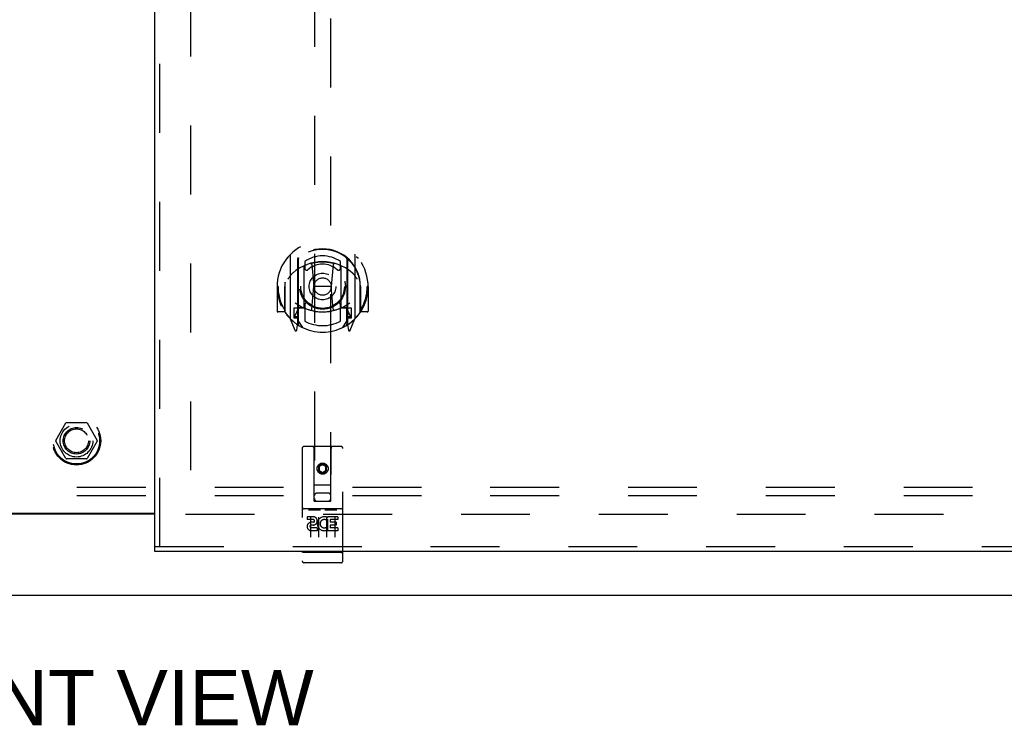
# Model space of a CAD drawing. Header units: inches. Extents: x 0 to 192, y 0 to 125.
# Tile 11 of 21: x 58 to 73, y 38 to 49. Entities that reach past the tile are written whole.
import ezdxf

# ---------------------------------------------------------------- set-up
doc = ezdxf.new("R2010")
doc.units = ezdxf.units.IN
doc.header["$LTSCALE"] = 10.584906
doc.header["$MEASUREMENT"] = 0
doc.linetypes.add('HIDDEN', pattern=[0.2, 0.1, -0.1])
doc.layers.get('0').update_dxf_attribs({"linetype": 'CONTINUOUS'})
for name, color, linetype in [('DEFAULT_2', 8, 'HIDDEN'), ('DIMENSIONS', 7, 'CONTINUOUS'), ('DOOR_ASSEMBLY_RIGHT', 7, 'CONTINUOUS'), ('SUBPANEL', 7, 'CONTINUOUS')]:
    doc.layers.add(name, color=color, linetype=linetype)
doc.styles.get("Standard").update_dxf_attribs({"font": 'arial.ttf'})

msp = doc.modelspace()

# ---------------------------------------------------------------- linework, layer by layer
at = {"color": 3, "linetype": 'Continuous'}
for p, q in [((57.349, 41.564), (59.76, 41.564)), ((59.76, 41.549), (57.349, 41.549)), ((88.479, 40.299), (28.629, 40.299))]:
    msp.add_line(p, q, dxfattribs=at)
at = {"layer": 'DEFAULT_2', "color": 8, "linetype": 'HIDDEN'}
for p, q in [((60.304, 75.034), (60.304, 41.564)), ((58.237, 42.679), (58.391, 42.947)), ((58.709, 42.952), (58.4, 42.952)), ((58.717, 42.947), (58.872, 42.679)), ((58.391, 42.402), (58.237, 42.669)), ((58.872, 42.669), (58.717, 42.402)), ((58.709, 42.397), (58.4, 42.397)), ((60.229, 41.549), (87.379, 41.549))]:
    msp.add_line(p, q, dxfattribs=at)
for radius in [0.372, 0.356, 0.204, 0.183]:
    msp.add_circle((58.554, 42.674), radius, dxfattribs=at)
for centre, start, end in [((58.4, 42.942), 90.0113, 149.988), ((58.709, 42.942), 30.0108, 89.9876), ((58.245, 42.674), 150.0117, 209.9873), ((58.863, 42.674), 330.0117, 29.9873), ((58.4, 42.407), 210.0108, 269.9876), ((58.709, 42.407), 270.0113, 329.988)]:
    msp.add_arc(centre, 0.01, start, end, dxfattribs=at)
at = {"layer": 'DOOR_ASSEMBLY_RIGHT', "color": 3, "linetype": 'Continuous'}
for p, q in [((59.76, 41.049), (59.76, 75.549)), ((88.46, 40.974), (59.76, 40.974))]:
    msp.add_line(p, q, dxfattribs=at)
at = {"layer": 'DOOR_ASSEMBLY_RIGHT', "color": 8, "linetype": 'HIDDEN'}
for p, q in [((59.835, 41.049), (59.835, 75.549)), ((62.21, 56.13), (62.21, 41.747)), ((62.46, 41.747), (62.46, 56.13)), ((61.835, 45.523), (61.835, 44.556)), ((61.952, 45.469), (61.952, 44.453)), ((61.96, 45.465), (61.96, 44.462)), ((62.06, 45.425), (62.06, 45.322)), ((62.61, 45.322), (62.61, 45.425)), ((62.71, 45.465), (62.71, 44.462)), ((62.717, 45.469), (62.717, 44.453)), ((62.835, 44.556), (62.835, 45.523)), ((62.052, 44.721), (62.052, 45.353)), ((62.172, 45.379), (62.202, 45.04)), ((62.497, 45.379), (62.467, 45.04)), ((62.617, 45.353), (62.617, 44.721)), ((61.76, 45.106), (61.76, 45.109)), ((61.76, 44.649), (61.76, 45.106)), ((62.91, 45.106), (62.91, 45.109)), ((62.91, 44.649), (62.91, 45.106)), ((61.65, 45.04), (61.635, 45.04)), ((61.635, 45.04), (61.635, 44.666)), ((61.752, 45.04), (61.767, 45.04)), ((61.752, 45.04), (61.752, 44.651)), ((62.172, 44.695), (62.202, 45.04)), ((62.467, 45.04), (62.202, 45.04)), ((62.498, 44.695), (62.467, 45.04)), ((62.917, 45.04), (62.902, 45.04)), ((62.917, 45.04), (62.917, 44.651)), ((63.035, 45.04), (63.02, 45.04)), ((63.035, 45.04), (63.035, 44.666)), ((61.752, 44.651), (61.65, 44.651)), ((61.752, 44.651), (61.76, 44.666)), ((61.952, 44.71), (61.892, 44.71)), ((61.892, 44.71), (61.892, 44.56)), ((61.93, 44.634), (61.901, 44.588)), ((61.962, 44.694), (61.962, 44.486)), ((62.052, 44.712), (61.98, 44.712)), ((62.048, 44.714), (61.982, 44.714)), ((62.06, 44.761), (62.06, 44.508)), ((62.61, 44.508), (62.61, 44.761)), ((62.69, 44.712), (62.617, 44.712)), ((62.687, 44.714), (62.621, 44.714)), ((62.707, 44.486), (62.707, 44.694)), ((62.777, 44.71), (62.717, 44.71)), ((62.769, 44.588), (62.739, 44.634)), ((62.777, 44.56), (62.777, 44.71)), ((62.909, 44.666), (62.917, 44.651)), ((63.02, 44.651), (62.917, 44.651)), ((61.839, 44.545), (61.909, 44.37)), ((61.892, 44.56), (61.952, 44.56)), ((61.905, 44.58), (61.96, 44.58)), ((62.03, 44.411), (61.96, 44.52)), ((62.71, 44.52), (62.64, 44.411)), ((62.71, 44.58), (62.765, 44.58)), ((62.717, 44.56), (62.777, 44.56)), ((62.76, 44.37), (62.83, 44.545)), ((61.931, 44.47), (61.935, 44.467)), ((61.938, 44.373), (61.952, 44.453)), ((62.717, 44.453), (62.731, 44.373)), ((62.738, 44.469), (62.739, 44.47)), ((62.739, 44.47), (62.739, 44.47)), ((62.739, 44.47), (62.739, 44.47)), ((62.022, 42.557), (62.022, 40.832)), ((62.617, 42.587), (62.052, 42.587)), ((62.208, 41.747), (62.205, 42.557)), ((62.461, 41.747), (62.465, 42.557)), ((62.647, 40.832), (62.647, 42.557)), ((62.335, 42.319), (62.272, 42.283)), ((62.272, 42.283), (62.282, 42.277)), ((62.272, 42.283), (62.272, 42.211)), ((62.272, 42.211), (62.282, 42.217)), ((62.272, 42.211), (62.335, 42.175)), ((62.335, 42.307), (62.282, 42.277)), ((62.282, 42.277), (62.282, 42.217)), ((62.282, 42.217), (62.335, 42.186)), ((62.397, 42.283), (62.335, 42.319)), ((62.335, 42.319), (62.335, 42.307)), ((62.387, 42.277), (62.335, 42.307)), ((62.335, 42.186), (62.387, 42.217)), ((62.335, 42.175), (62.397, 42.211)), ((62.397, 42.283), (62.387, 42.277)), ((62.387, 42.217), (62.387, 42.277)), ((62.397, 42.211), (62.387, 42.217)), ((62.397, 42.211), (62.397, 42.283)), ((62.335, 42.175), (62.335, 42.186)), ((62.207, 41.997), (62.462, 41.997)), ((62.42, 41.872), (62.25, 41.872)), ((62.617, 41.63), (62.052, 41.63)), ((62.124, 41.614), (62.296, 41.614)), ((62.208, 41.747), (62.21, 41.747)), ((62.21, 41.747), (62.46, 41.747)), ((62.374, 41.614), (62.546, 41.614)), ((62.46, 41.747), (62.461, 41.747)), ((62.19, 41.508), (62.098, 41.508)), ((62.098, 41.508), (62.098, 41.465)), ((62.19, 41.465), (62.098, 41.465)), ((62.147, 41.499), (62.147, 41.193)), ((62.272, 41.499), (62.272, 41.193)), ((62.397, 41.499), (62.397, 41.193)), ((62.41, 41.472), (62.397, 41.453)), ((62.407, 41.497), (62.41, 41.495)), ((62.567, 41.508), (62.41, 41.508)), ((62.41, 41.508), (62.41, 41.495)), ((62.41, 41.472), (62.41, 41.294)), ((62.567, 41.465), (62.453, 41.465)), ((62.453, 41.465), (62.453, 41.422)), ((62.522, 41.499), (62.522, 41.193)), ((62.567, 41.508), (62.567, 41.465)), ((62.194, 41.422), (62.148, 41.422)), ((62.19, 41.381), (62.162, 41.381)), ((62.254, 41.337), (62.162, 41.337)), ((62.254, 41.337), (62.254, 41.294)), ((62.386, 41.342), (62.403, 41.303)), ((62.545, 41.422), (62.453, 41.422)), ((62.545, 41.379), (62.453, 41.379)), ((62.453, 41.379), (62.453, 41.337)), ((62.567, 41.337), (62.453, 41.337)), ((62.545, 41.422), (62.545, 41.379)), ((62.567, 41.337), (62.567, 41.294)), ((62.254, 41.294), (62.162, 41.294)), ((62.567, 41.294), (62.41, 41.294)), ((59.76, 41.049), (88.46, 41.049)), ((62.04, 40.96), (62.039, 40.96)), ((62.041, 40.96), (62.04, 40.96)), ((62.042, 40.96), (62.041, 40.96)), ((62.043, 40.96), (62.042, 40.96)), ((62.042, 40.96), (62.042, 40.96)), ((62.044, 40.96), (62.043, 40.96)), ((62.045, 40.96), (62.044, 40.96)), ((62.046, 40.96), (62.045, 40.96)), ((62.047, 40.96), (62.046, 40.96)), ((62.046, 40.96), (62.046, 40.96)), ((62.048, 40.96), (62.047, 40.96)), ((62.049, 40.96), (62.048, 40.96)), ((62.05, 40.96), (62.049, 40.96)), ((62.051, 40.96), (62.05, 40.96)), ((62.052, 40.96), (62.051, 40.96)), ((62.051, 40.96), (62.051, 40.96)), ((62.618, 40.96), (62.052, 40.96)), ((62.618, 40.96), (62.619, 40.96)), ((62.618, 40.96), (62.618, 40.96)), ((62.619, 40.96), (62.62, 40.96)), ((62.62, 40.96), (62.621, 40.96)), ((62.621, 40.96), (62.622, 40.96)), ((62.622, 40.96), (62.623, 40.96)), ((62.623, 40.96), (62.624, 40.96)), ((62.623, 40.96), (62.623, 40.96)), ((62.624, 40.96), (62.625, 40.96)), ((62.625, 40.96), (62.626, 40.96)), ((62.626, 40.96), (62.627, 40.96)), ((62.627, 40.96), (62.628, 40.96)), ((62.628, 40.96), (62.629, 40.96)), ((62.628, 40.96), (62.628, 40.96)), ((62.629, 40.96), (62.63, 40.96)), ((62.63, 40.96), (62.631, 40.96)), ((62.631, 40.96), (62.631, 40.96)), ((62.617, 40.802), (62.052, 40.802))]:
    msp.add_line(p, q, dxfattribs=at)
at = {"layer": 'DOOR_ASSEMBLY_RIGHT', "color": 7, "linetype": 'Continuous'}
msp.add_line((59.76, 40.974), (59.76, 41.049), dxfattribs=at)
at = {"layer": 'DOOR_ASSEMBLY_RIGHT', "color": 8, "linetype": 'HIDDEN'}
for points in [[(61.789, 45.478), (61.79, 45.479), (61.791, 45.48), (61.791, 45.481), (61.792, 45.482), (61.793, 45.482), (61.794, 45.483), (61.794, 45.484), (61.795, 45.485), (61.796, 45.486), (61.797, 45.486), (61.797, 45.487), (61.798, 45.488), (61.799, 45.488), (61.8, 45.489), (61.801, 45.49), (61.801, 45.49), (61.802, 45.491), (61.803, 45.492), (61.804, 45.492), (61.805, 45.493), (61.806, 45.494), (61.806, 45.494), (61.807, 45.495), (61.808, 45.495), (61.809, 45.496), (61.81, 45.496), (61.811, 45.497), (61.812, 45.497), (61.813, 45.498), (61.813, 45.498), (61.814, 45.499), (61.815, 45.499), (61.816, 45.5), (61.817, 45.5)], [(62.147, 45.396), (62.152, 45.398), (62.158, 45.399), (62.163, 45.401), (62.168, 45.402), (62.174, 45.403), (62.179, 45.405), (62.185, 45.406), (62.19, 45.407), (62.196, 45.408), (62.201, 45.409), (62.207, 45.41), (62.212, 45.411), (62.218, 45.412), (62.223, 45.413), (62.229, 45.414), (62.234, 45.415), (62.24, 45.416), (62.245, 45.416), (62.251, 45.417), (62.257, 45.418), (62.262, 45.418), (62.268, 45.419), (62.273, 45.419), (62.279, 45.42), (62.284, 45.42), (62.29, 45.421), (62.296, 45.421), (62.301, 45.421), (62.307, 45.421), (62.312, 45.422), (62.318, 45.422), (62.324, 45.422), (62.329, 45.422), (62.335, 45.422), (62.34, 45.422), (62.346, 45.422), (62.352, 45.422), (62.357, 45.422), (62.363, 45.421), (62.368, 45.421), (62.374, 45.421), (62.379, 45.421), (62.385, 45.42), (62.391, 45.42), (62.396, 45.419), (62.402, 45.419), (62.407, 45.418), (62.413, 45.418), (62.418, 45.417), (62.424, 45.416), (62.43, 45.416), (62.435, 45.415), (62.441, 45.414), (62.446, 45.413), (62.452, 45.412), (62.457, 45.411), (62.463, 45.41), (62.468, 45.409), (62.474, 45.408), (62.479, 45.407), (62.485, 45.406), (62.49, 45.405), (62.496, 45.403), (62.501, 45.402), (62.506, 45.401), (62.512, 45.399), (62.517, 45.398), (62.523, 45.396)], [(62.852, 45.5), (62.853, 45.5), (62.854, 45.499), (62.855, 45.499), (62.856, 45.498), (62.857, 45.498), (62.858, 45.497), (62.859, 45.497), (62.86, 45.496), (62.86, 45.496), (62.861, 45.495), (62.862, 45.495), (62.863, 45.494), (62.864, 45.494), (62.865, 45.493), (62.866, 45.492), (62.866, 45.492), (62.867, 45.491), (62.868, 45.49), (62.869, 45.49), (62.87, 45.489), (62.871, 45.488), (62.871, 45.488), (62.872, 45.487), (62.873, 45.486), (62.874, 45.486), (62.874, 45.485), (62.875, 45.484), (62.876, 45.483), (62.877, 45.482), (62.877, 45.482), (62.878, 45.481), (62.879, 45.48), (62.879, 45.479), (62.88, 45.478)], [(61.88, 45.255), (61.879, 45.253), (61.877, 45.252), (61.876, 45.251), (61.874, 45.249), (61.873, 45.248), (61.871, 45.246), (61.869, 45.244), (61.868, 45.243), (61.866, 45.241), (61.864, 45.239), (61.862, 45.237), (61.86, 45.235), (61.858, 45.233), (61.856, 45.231), (61.854, 45.228), (61.852, 45.226), (61.85, 45.224), (61.848, 45.221), (61.846, 45.218), (61.844, 45.216), (61.842, 45.213), (61.84, 45.21), (61.837, 45.207), (61.835, 45.203), (61.833, 45.2), (61.83, 45.197), (61.828, 45.193), (61.825, 45.189), (61.822, 45.185), (61.82, 45.181), (61.817, 45.177), (61.814, 45.173), (61.811, 45.168), (61.808, 45.163), (61.805, 45.158), (61.802, 45.153)], [(62.867, 45.153), (62.864, 45.158), (62.861, 45.163), (62.858, 45.168), (62.855, 45.173), (62.852, 45.177), (62.85, 45.181), (62.847, 45.185), (62.844, 45.189), (62.842, 45.193), (62.839, 45.197), (62.837, 45.2), (62.835, 45.203), (62.832, 45.207), (62.83, 45.21), (62.828, 45.213), (62.825, 45.216), (62.823, 45.218), (62.821, 45.221), (62.819, 45.224), (62.817, 45.226), (62.815, 45.228), (62.813, 45.231), (62.811, 45.233), (62.809, 45.235), (62.807, 45.237), (62.805, 45.239), (62.804, 45.241), (62.802, 45.243), (62.8, 45.244), (62.799, 45.246), (62.797, 45.248), (62.795, 45.249), (62.794, 45.251), (62.792, 45.252), (62.791, 45.253), (62.789, 45.255)], [(61.817, 44.579), (61.816, 44.579), (61.815, 44.58), (61.814, 44.58), (61.813, 44.581), (61.813, 44.581), (61.812, 44.582), (61.811, 44.582), (61.81, 44.583), (61.809, 44.583), (61.808, 44.584), (61.807, 44.584), (61.806, 44.585), (61.806, 44.585), (61.805, 44.586), (61.804, 44.587), (61.803, 44.587), (61.802, 44.588), (61.801, 44.589), (61.801, 44.589), (61.8, 44.59), (61.799, 44.591), (61.798, 44.591), (61.797, 44.592), (61.797, 44.593), (61.796, 44.594), (61.795, 44.594), (61.794, 44.595), (61.794, 44.596), (61.793, 44.597), (61.792, 44.597), (61.791, 44.598), (61.791, 44.599), (61.79, 44.6), (61.789, 44.601)], [(62.88, 44.601), (62.879, 44.6), (62.879, 44.599), (62.878, 44.598), (62.877, 44.597), (62.877, 44.597), (62.876, 44.596), (62.875, 44.595), (62.874, 44.594), (62.874, 44.594), (62.873, 44.593), (62.872, 44.592), (62.871, 44.591), (62.871, 44.591), (62.87, 44.59), (62.869, 44.589), (62.868, 44.589), (62.867, 44.588), (62.866, 44.587), (62.866, 44.587), (62.865, 44.586), (62.864, 44.585), (62.863, 44.585), (62.862, 44.584), (62.861, 44.584), (62.86, 44.583), (62.86, 44.583), (62.859, 44.582), (62.858, 44.582), (62.857, 44.581), (62.856, 44.581), (62.855, 44.58), (62.854, 44.58), (62.853, 44.579), (62.852, 44.579)], [(62.117, 41.612), (62.117, 41.612), (62.117, 41.612), (62.117, 41.612), (62.118, 41.613), (62.118, 41.613), (62.118, 41.613), (62.118, 41.613), (62.118, 41.613), (62.118, 41.613), (62.118, 41.613), (62.118, 41.613), (62.118, 41.613), (62.119, 41.613), (62.119, 41.613), (62.119, 41.613), (62.119, 41.613), (62.119, 41.613), (62.119, 41.613), (62.119, 41.613), (62.119, 41.613), (62.119, 41.613), (62.12, 41.613), (62.12, 41.613), (62.12, 41.613), (62.12, 41.613), (62.12, 41.613), (62.12, 41.613), (62.121, 41.613), (62.121, 41.613), (62.121, 41.613), (62.121, 41.613), (62.121, 41.613), (62.121, 41.613), (62.121, 41.613), (62.122, 41.613), (62.122, 41.613), (62.122, 41.613), (62.122, 41.613), (62.122, 41.614), (62.123, 41.614), (62.123, 41.614), (62.123, 41.614), (62.123, 41.614), (62.123, 41.614), (62.124, 41.614)], [(62.296, 41.614), (62.296, 41.614), (62.296, 41.614), (62.296, 41.614), (62.296, 41.614), (62.297, 41.614), (62.297, 41.614), (62.297, 41.614), (62.297, 41.613), (62.297, 41.613), (62.298, 41.613), (62.298, 41.613), (62.298, 41.613), (62.298, 41.613), (62.298, 41.613), (62.298, 41.613), (62.299, 41.613), (62.299, 41.613), (62.299, 41.613), (62.299, 41.613), (62.299, 41.613), (62.299, 41.613), (62.3, 41.613), (62.3, 41.613), (62.3, 41.613), (62.3, 41.613), (62.3, 41.613), (62.3, 41.613), (62.3, 41.613), (62.3, 41.613), (62.301, 41.613), (62.301, 41.613), (62.301, 41.613), (62.301, 41.613), (62.301, 41.613), (62.301, 41.613), (62.301, 41.613), (62.301, 41.613), (62.301, 41.613), (62.302, 41.613), (62.302, 41.613), (62.302, 41.613), (62.302, 41.613), (62.302, 41.612), (62.302, 41.612), (62.302, 41.612), (62.302, 41.612)], [(62.367, 41.612), (62.367, 41.612), (62.367, 41.612), (62.367, 41.612), (62.368, 41.613), (62.368, 41.613), (62.368, 41.613), (62.368, 41.613), (62.368, 41.613), (62.368, 41.613), (62.368, 41.613), (62.368, 41.613), (62.368, 41.613), (62.369, 41.613), (62.369, 41.613), (62.369, 41.613), (62.369, 41.613), (62.369, 41.613), (62.369, 41.613), (62.369, 41.613), (62.369, 41.613), (62.37, 41.613), (62.37, 41.613), (62.37, 41.613), (62.37, 41.613), (62.37, 41.613), (62.37, 41.613), (62.37, 41.613), (62.371, 41.613), (62.371, 41.613), (62.371, 41.613), (62.371, 41.613), (62.371, 41.613), (62.371, 41.613), (62.371, 41.613), (62.372, 41.613), (62.372, 41.613), (62.372, 41.613), (62.372, 41.613), (62.372, 41.614), (62.373, 41.614), (62.373, 41.614), (62.373, 41.614), (62.373, 41.614), (62.373, 41.614), (62.374, 41.614)], [(62.546, 41.614), (62.546, 41.614), (62.546, 41.614), (62.546, 41.614), (62.546, 41.614), (62.547, 41.614), (62.547, 41.614), (62.547, 41.614), (62.547, 41.613), (62.547, 41.613), (62.548, 41.613), (62.548, 41.613), (62.548, 41.613), (62.548, 41.613), (62.548, 41.613), (62.548, 41.613), (62.549, 41.613), (62.549, 41.613), (62.549, 41.613), (62.549, 41.613), (62.549, 41.613), (62.549, 41.613), (62.55, 41.613), (62.55, 41.613), (62.55, 41.613), (62.55, 41.613), (62.55, 41.613), (62.55, 41.613), (62.55, 41.613), (62.55, 41.613), (62.551, 41.613), (62.551, 41.613), (62.551, 41.613), (62.551, 41.613), (62.551, 41.613), (62.551, 41.613), (62.551, 41.613), (62.551, 41.613), (62.551, 41.613), (62.552, 41.613), (62.552, 41.613), (62.552, 41.613), (62.552, 41.613), (62.552, 41.612), (62.552, 41.612), (62.552, 41.612), (62.552, 41.612)], [(62.039, 40.96), (62.038, 40.96), (62.038, 40.96), (62.038, 40.96), (62.037, 40.961), (62.037, 40.961), (62.037, 40.961), (62.036, 40.961), (62.036, 40.961), (62.036, 40.961), (62.035, 40.961), (62.035, 40.961), (62.035, 40.961), (62.034, 40.961), (62.034, 40.961), (62.034, 40.961), (62.033, 40.961), (62.033, 40.961), (62.033, 40.961), (62.032, 40.961), (62.032, 40.962), (62.032, 40.962), (62.031, 40.962), (62.031, 40.962), (62.031, 40.962), (62.03, 40.962), (62.03, 40.962), (62.03, 40.962), (62.03, 40.962), (62.029, 40.962), (62.029, 40.962), (62.029, 40.962), (62.029, 40.962), (62.028, 40.963), (62.028, 40.963), (62.028, 40.963), (62.028, 40.963), (62.027, 40.963), (62.027, 40.963), (62.027, 40.963), (62.027, 40.963), (62.026, 40.963), (62.026, 40.963), (62.026, 40.963), (62.026, 40.963), (62.026, 40.964), (62.025, 40.964), (62.025, 40.964), (62.025, 40.964), (62.025, 40.964), (62.025, 40.964), (62.025, 40.964), (62.024, 40.964), (62.024, 40.964), (62.024, 40.964), (62.024, 40.965), (62.024, 40.965), (62.024, 40.965), (62.024, 40.965), (62.023, 40.965), (62.023, 40.965), (62.023, 40.965), (62.023, 40.965), (62.023, 40.965), (62.023, 40.965), (62.023, 40.966), (62.023, 40.966), (62.023, 40.966), (62.023, 40.966), (62.023, 40.966), (62.022, 40.966), (62.022, 40.966), (62.022, 40.966), (62.022, 40.966), (62.022, 40.966), (62.022, 40.967), (62.022, 40.967), (62.022, 40.967), (62.022, 40.967), (62.022, 40.967)], [(62.631, 40.96), (62.632, 40.96), (62.632, 40.961), (62.632, 40.961), (62.633, 40.961), (62.633, 40.961), (62.634, 40.961), (62.634, 40.961), (62.634, 40.961), (62.635, 40.961), (62.635, 40.961), (62.635, 40.961), (62.636, 40.961), (62.636, 40.961), (62.636, 40.961), (62.637, 40.961), (62.637, 40.961), (62.637, 40.961), (62.638, 40.962), (62.638, 40.962), (62.638, 40.962), (62.638, 40.962), (62.639, 40.962), (62.639, 40.962), (62.639, 40.962), (62.64, 40.962), (62.64, 40.962), (62.64, 40.962), (62.64, 40.962), (62.641, 40.962), (62.641, 40.962), (62.641, 40.963), (62.641, 40.963), (62.642, 40.963), (62.642, 40.963), (62.642, 40.963), (62.642, 40.963), (62.643, 40.963), (62.643, 40.963), (62.643, 40.963), (62.643, 40.963), (62.643, 40.963), (62.644, 40.963), (62.644, 40.964), (62.644, 40.964), (62.644, 40.964), (62.644, 40.964), (62.645, 40.964), (62.645, 40.964), (62.645, 40.964), (62.645, 40.964), (62.645, 40.964), (62.645, 40.964), (62.646, 40.965), (62.646, 40.965), (62.646, 40.965), (62.646, 40.965), (62.646, 40.965), (62.646, 40.965), (62.646, 40.965), (62.646, 40.965), (62.646, 40.965), (62.647, 40.965), (62.647, 40.966), (62.647, 40.966), (62.647, 40.966), (62.647, 40.966), (62.647, 40.966), (62.647, 40.966), (62.647, 40.966), (62.647, 40.966), (62.647, 40.966), (62.647, 40.966), (62.647, 40.967), (62.647, 40.967), (62.647, 40.967), (62.647, 40.967), (62.647, 40.967)]]:
    msp.add_lwpolyline(points, dxfattribs=at)
for centre, radius in [((62.335, 45.042), 0.35), ((62.335, 45.042), 0.335), ((62.335, 45.042), 0.205), ((62.335, 45.042), 0.133), ((62.335, 42.247), 0.085), ((62.335, 42.247), 0.0845)]:
    msp.add_circle(centre, radius, dxfattribs=at)
for centre, radius, start, end in [((62.335, 45.04), 0.7, 305.5126, 234.4874), ((62.335, 45.037), 0.583, 0.2464, 179.7536), ((62.335, 45.032), 0.58, 7.6622, 172.3378), ((61.85, 45.523), 0.015, 135.0748, 180), ((62.82, 45.523), 0.015, 0, 44.9252), ((62.335, 44.722), 0.7, 49.529, 130.471), ((61.967, 45.469), 0.015, 130.3587, 180), ((61.98, 45.465), 0.02, 129.3378, 179.9984), ((62.335, 45.032), 0.48, 55.0461, 124.9539), ((62.335, 45.042), 0.343, 48.8739, 131.1261), ((62.152, 45.377), 0.02, 5.0796, 105.5752), ((62.517, 45.377), 0.02, 74.4248, 174.9204), ((62.69, 45.465), 0.02, 0, 50.6594), ((62.702, 45.469), 0.015, 0, 49.6413), ((62.067, 45.353), 0.015, 112.9863, 180), ((62.09, 45.322), 0.03, 180, 311.1261), ((62.58, 45.322), 0.03, 228.8739, 360), ((62.602, 45.353), 0.015, 0, 67.0137), ((61.78, 45.106), 0.02, 172.3378, 180), ((62.89, 45.106), 0.02, 0, 7.6622), ((62.335, 45.04), 0.685, 180, 213.0115), ((62.335, 45.04), 0.685, 326.9885, 360), ((62.335, 45.352), 0.7, 233.2319, 306.7681), ((62.09, 44.761), 0.03, 48.8739, 180), ((62.335, 45.042), 0.343, 228.8739, 311.1261), ((62.58, 44.761), 0.03, 0, 131.1261), ((61.65, 44.666), 0.015, 180, 270), ((61.78, 44.649), 0.02, 180, 215.2961), ((62.335, 45.042), 0.7, 215.2961, 324.7039), ((61.772, 44.736), 0.188, 327.3208, 360), ((61.98, 44.692), 0.02, 90, 180), ((61.982, 44.694), 0.02, 90, 180), ((62.048, 44.694), 0.02, 66.536, 90), ((62.067, 44.721), 0.015, 180, 247.0137), ((62.335, 45.354), 0.7, 246.536, 293.464), ((62.152, 44.697), 0.02, 254.3869, 354.9204), ((62.518, 44.697), 0.02, 185.0796, 285.6131), ((62.602, 44.721), 0.015, 292.9863, 360), ((62.621, 44.694), 0.02, 90, 113.464), ((62.687, 44.694), 0.02, 0, 90), ((62.69, 44.692), 0.02, 0, 90), ((62.898, 44.736), 0.188, 180, 212.6792), ((62.89, 44.649), 0.02, 324.7039, 360), ((63.02, 44.666), 0.015, 270, 360), ((61.85, 44.556), 0.015, 180, 224.9252), ((61.905, 44.585), 0.005, 147.3208, 270), ((61.94, 44.486), 0.02, 234.4874, 360), ((61.942, 44.486), 0.02, 234.7457, 360), ((62.335, 45.042), 0.6, 242.7204, 297.2796), ((62.727, 44.486), 0.02, 180, 305.2543), ((62.73, 44.486), 0.02, 180, 305.5126), ((62.765, 44.585), 0.005, 270, 32.6792), ((62.82, 44.556), 0.015, 315.0748, 360), ((61.923, 44.375), 0.015, 201.8041, 350), ((61.98, 44.462), 0.02, 180, 238.5295), ((62.69, 44.462), 0.02, 301.4688, 359.9992), ((62.746, 44.375), 0.015, 190, 338.1959), ((62.052, 42.557), 0.03, 90, 180), ((62.175, 42.557), 0.03, 0, 90), ((62.495, 42.557), 0.03, 90, 180), ((62.617, 42.557), 0.03, 0, 90), ((62.25, 41.832), 0.04, 90, 180), ((62.25, 41.787), 0.04, 180, 270), ((62.42, 41.832), 0.04, 0, 90), ((62.42, 41.787), 0.04, 270, 360), ((62.052, 41.66), 0.03, 180, 270), ((62.617, 41.66), 0.03, 270, 360), ((62.19, 41.444), 0.0635, 270, 90), ((62.19, 41.443), 0.0219, 280.307, 90), ((62.361, 41.401), 0.107, 64.2636, 293.4027), ((62.361, 41.401), 0.0639, 54.8895, 293.4026), ((62.162, 41.359), 0.0644, 102.2995, 270.0775), ((62.162, 41.359), 0.0219, 89.9011, 270), ((62.052, 40.832), 0.03, 180, 270), ((62.617, 40.832), 0.03, 270, 360)]:
    msp.add_arc(centre, radius, start, end, dxfattribs=at)
at = {"layer": 'SUBPANEL', "color": 8, "linetype": 'HIDDEN'}
for p, q in [((85.023, 41.955), (32.085, 41.955)), ((85.023, 41.83), (32.085, 41.83))]:
    msp.add_line(p, q, dxfattribs=at)
msp.add_circle((58.554, 42.674), 0.25, dxfattribs=at)

# ---------------------------------------------------------------- texts
at = {"layer": 'DIMENSIONS', "color": 2, "linetype": 'Continuous', "insert": (58.476, 39.155), "char_height": 0.8491, "width": 7.43003, "attachment_point": 2, "line_spacing_factor": 0.9}
msp.add_mtext('FRONT VIEW', dxfattribs=at)

doc.saveas('drawing.dxf')
